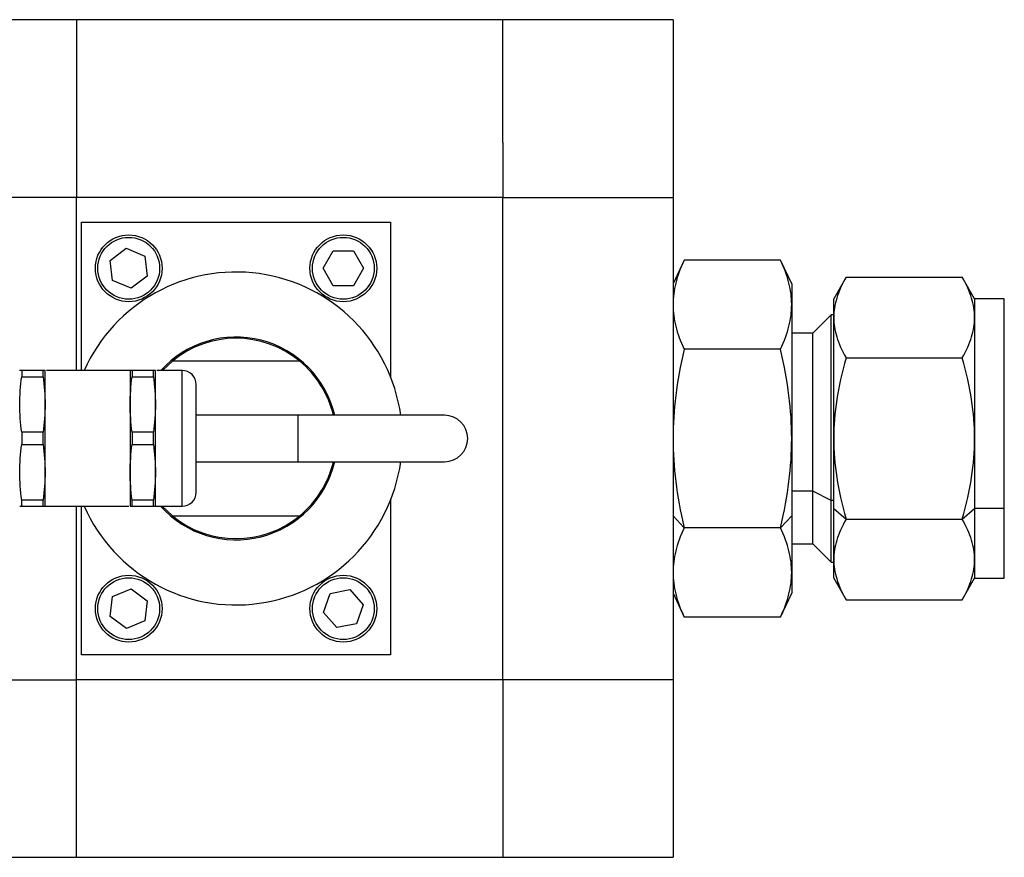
# Model space of a CAD drawing. Header units: inches. Extents: x 7.3 to 29.9, y 3.3 to 18.9.
# Tile 7 of 12: x 15.9 to 17.9, y 15.5 to 17.2. Entities that reach past the tile are written whole.
import ezdxf

# ---------------------------------------------------------------- set-up
doc = ezdxf.new("R2010")
doc.units = ezdxf.units.IN
doc.header["$MEASUREMENT"] = 0

msp = doc.modelspace()

# ---------------------------------------------------------------- linework, layer by layer
at = {"color": 7, "linetype": 'Continuous', "lineweight": 25}
for p, q in [((15.9889, 17.2139), (12.9063, 17.2139)), ((16.8511, 17.2139), (15.9889, 17.2139)), ((15.9889, 17.2139), (15.9889, 16.855)), ((16.8511, 16.9659), (16.8511, 17.2139)), ((17.1956, 17.2137), (16.8511, 17.2137)), ((17.1956, 17.2137), (17.1956, 16.8548)), ((16.8511, 16.9659), (16.8511, 16.8548)), ((12.9063, 16.855), (15.9889, 16.855)), ((15.9889, 16.855), (16.8511, 16.855)), ((15.9889, 16.5047), (15.9889, 16.855)), ((16.8511, 16.8548), (17.1956, 16.8548)), ((16.8511, 15.8797), (16.8511, 16.8548)), ((17.1956, 16.8548), (17.1956, 15.8797)), ((15.9993, 16.5047), (15.9993, 16.8049)), ((15.9993, 16.8049), (16.6243, 16.8049)), ((16.6243, 16.8049), (16.6243, 16.4922)), ((16.0573, 16.7274), (16.0899, 16.7518)), ((16.0899, 16.7518), (16.1273, 16.7358)), ((16.1273, 16.7358), (16.1322, 16.6954)), ((16.4881, 16.7114), (16.5084, 16.7467)), ((16.5084, 16.7467), (16.5491, 16.7467)), ((16.5491, 16.7467), (16.5695, 16.7114)), ((17.2182, 16.7281), (17.1956, 16.6798)), ((17.4131, 16.7281), (17.2182, 16.7281)), ((17.4356, 16.6798), (17.4131, 16.7281)), ((16.0622, 16.687), (16.0573, 16.7274)), ((16.5084, 16.6762), (16.4881, 16.7114)), ((16.5695, 16.7114), (16.5491, 16.6762)), ((16.1322, 16.6954), (16.0996, 16.671)), ((17.5459, 16.6935), (17.5206, 16.6498)), ((17.5459, 16.6935), (17.7804, 16.6935)), ((17.8056, 16.6498), (17.7804, 16.6935)), ((16.0996, 16.671), (16.0622, 16.687)), ((16.5491, 16.6762), (16.5084, 16.6762)), ((17.4356, 16.6798), (17.4356, 16.6379)), ((17.5206, 16.6119), (17.5206, 16.6498)), ((17.8656, 16.6498), (17.8056, 16.6498)), ((17.8056, 16.6498), (17.8056, 16.6119)), ((17.8656, 16.226), (17.8656, 16.6498)), ((17.4356, 16.6379), (17.4356, 16.3673)), ((17.5153, 16.6173), (17.4781, 16.5801)), ((17.5206, 16.6173), (17.5153, 16.6173)), ((17.5153, 16.2423), (17.5153, 16.6173)), ((17.5206, 16.3673), (17.5206, 16.6119)), ((17.8056, 16.6119), (17.8056, 16.3673)), ((17.4781, 16.5801), (17.4356, 16.5801)), ((17.4781, 16.2609), (17.4781, 16.5801)), ((17.4131, 16.5477), (17.2182, 16.5477)), ((17.5459, 16.5304), (17.7804, 16.5304)), ((16.163, 16.5047), (16.183, 16.5237)), ((16.4406, 16.5237), (16.183, 16.5237)), ((15.8744, 16.5047), (15.8742, 16.5047)), ((15.8783, 16.5047), (15.8783, 16.4923)), ((15.9217, 16.5047), (15.8783, 16.5047)), ((15.8783, 16.4923), (15.9217, 16.4923)), ((15.9217, 16.4923), (15.9217, 16.5047)), ((15.9256, 16.5047), (15.9217, 16.5047)), ((15.9256, 16.2307), (15.9256, 16.5046)), ((16.0977, 16.5047), (15.9282, 16.5047)), ((16.0976, 16.5046), (16.0976, 16.2307)), ((16.1016, 16.5047), (16.1016, 16.4923)), ((16.1449, 16.5047), (16.1016, 16.5047)), ((16.1016, 16.4923), (16.1449, 16.4923)), ((16.1449, 16.4923), (16.1449, 16.5047)), ((16.1488, 16.5047), (16.1449, 16.5047)), ((16.1489, 16.2307), (16.1489, 16.5046)), ((16.2028, 16.5047), (16.1514, 16.5047)), ((16.2028, 16.2305), (16.2028, 16.5047)), ((16.4367, 16.4143), (16.2311, 16.4143)), ((16.7336, 16.4143), (16.4367, 16.4143)), ((16.4367, 16.4143), (16.4367, 16.3205)), ((15.8783, 16.38), (15.8783, 16.3552)), ((15.9217, 16.38), (15.8783, 16.38)), ((15.9217, 16.3552), (15.9217, 16.38)), ((16.1016, 16.38), (16.1016, 16.3552)), ((16.1449, 16.38), (16.1016, 16.38)), ((16.1449, 16.3552), (16.1449, 16.38)), ((15.8783, 16.3552), (15.9217, 16.3552)), ((16.1016, 16.3552), (16.1449, 16.3552)), ((17.4356, 16.3673), (17.4356, 16.211)), ((17.5206, 16.226), (17.5206, 16.3673)), ((17.8056, 16.3673), (17.8056, 16.226)), ((16.2311, 16.3205), (16.4367, 16.3205)), ((16.4367, 16.3205), (16.7336, 16.3205)), ((17.4781, 16.2609), (17.4356, 16.2609)), ((17.5153, 16.2423), (17.4781, 16.2609)), ((17.4781, 16.1545), (17.4781, 16.2609)), ((15.8745, 16.2305), (15.8783, 16.2305)), ((15.8783, 16.2305), (15.8783, 16.2429)), ((15.9217, 16.2429), (15.8783, 16.2429)), ((15.8783, 16.2305), (15.9217, 16.2305)), ((15.9217, 16.2305), (15.9217, 16.2429)), ((15.9256, 16.2305), (16.0951, 16.2305)), ((15.9889, 15.8798), (15.9889, 16.2305)), ((15.9993, 15.9299), (15.9993, 16.2305)), ((16.0977, 16.2305), (16.1016, 16.2305)), ((16.1016, 16.2305), (16.1016, 16.2429)), ((16.1449, 16.2429), (16.1016, 16.2429)), ((16.1016, 16.2305), (16.1449, 16.2305)), ((16.1449, 16.2305), (16.1449, 16.2429)), ((16.1488, 16.2305), (16.2028, 16.2305)), ((16.183, 16.2112), (16.1626, 16.2305)), ((16.6243, 16.2426), (16.6243, 15.9299)), ((17.5206, 16.2423), (17.5153, 16.2423)), ((17.5153, 16.1173), (17.5153, 16.2423)), ((16.183, 16.2112), (16.4406, 16.2112)), ((17.1956, 16.211), (17.2182, 16.1868)), ((17.4356, 16.211), (17.4131, 16.1868)), ((17.4356, 16.211), (17.4356, 16.0966)), ((17.5206, 16.226), (17.5459, 16.2042)), ((17.5206, 16.1226), (17.5206, 16.226)), ((17.7804, 16.2042), (17.8056, 16.226)), ((17.8656, 16.226), (17.8056, 16.226)), ((17.8056, 16.226), (17.8056, 16.1226)), ((17.8656, 16.0848), (17.8656, 16.226)), ((17.5459, 16.2042), (17.7804, 16.2042)), ((17.4131, 16.1868), (17.2182, 16.1868)), ((17.4356, 16.1545), (17.4781, 16.1545)), ((17.4781, 16.1545), (17.5153, 16.1173)), ((17.5153, 16.1173), (17.5206, 16.1173)), ((17.5206, 16.0848), (17.5206, 16.1226)), ((17.8056, 16.1226), (17.8056, 16.0848)), ((17.4356, 16.0966), (17.4356, 16.0548)), ((17.5206, 16.0848), (17.5459, 16.0411)), ((17.7804, 16.0411), (17.8056, 16.0848)), ((17.8056, 16.0848), (17.8656, 16.0848)), ((16.0621, 16.0477), (16.0995, 16.0638)), ((16.0995, 16.0638), (16.1322, 16.0395)), ((16.4888, 16.0157), (16.5021, 16.0542)), ((16.5021, 16.0542), (16.5421, 16.0619)), ((16.5421, 16.0619), (16.5688, 16.0311)), ((17.1956, 16.0548), (17.2182, 16.0064)), ((17.4131, 16.0064), (17.4356, 16.0548)), ((16.0574, 16.0073), (16.0621, 16.0477)), ((16.1322, 16.0395), (16.1274, 15.9991)), ((16.5688, 16.0311), (16.5554, 15.9926)), ((17.5459, 16.0411), (17.7804, 16.0411)), ((16.5154, 15.985), (16.4888, 16.0157)), ((16.09, 15.983), (16.0574, 16.0073)), ((16.1274, 15.9991), (16.09, 15.983)), ((16.5554, 15.9926), (16.5154, 15.985)), ((17.4131, 16.0064), (17.2182, 16.0064)), ((16.6243, 15.9299), (15.9993, 15.9299)), ((12.9063, 15.8798), (15.9889, 15.8798)), ((16.8511, 15.8798), (15.9889, 15.8798)), ((15.9889, 15.521), (15.9889, 15.8798)), ((17.1956, 15.8797), (16.8511, 15.8797)), ((16.8511, 15.8797), (16.8511, 15.5208)), ((17.1956, 15.8797), (17.1956, 15.5208)), ((12.9063, 15.521), (15.9889, 15.521)), ((15.9889, 15.521), (16.8511, 15.521)), ((16.8511, 15.5208), (17.1956, 15.5208))]:
    msp.add_line(p, q, dxfattribs=at)
for centre, radius in [((16.0948, 16.7114), 0.0675), ((16.0948, 16.7114), 0.0625), ((16.5288, 16.7114), 0.0675), ((16.5288, 16.7114), 0.0625), ((16.0948, 16.0234), 0.0675), ((16.5288, 16.0234), 0.0675), ((16.0948, 16.0234), 0.0625), ((16.5288, 16.0234), 0.0625)]:
    msp.add_circle(centre, radius, dxfattribs=at)
for centre, radius, start, end in [((16.3118, 16.3674), 0.3365, 8.0074, 155.9114), ((16.3118, 16.3674), 0.205, 13.2181, 137.936), ((16.3118, 16.3674), 0.2025, 50.4982, 129.5018), ((16.3118, 16.3674), 0.2025, 13.3843, 50.4982), ((16.2028, 16.4765), 0.0283, 0, 90), ((16.7336, 16.3674), 0.0469, 270, 90), ((16.3118, 16.3674), 0.3365, 204.0151, 351.9926), ((16.3118, 16.3674), 0.205, 221.916, 346.7819), ((16.3118, 16.3674), 0.2025, 309.5018, 346.6157), ((16.2028, 16.2587), 0.0283, 270, 0), ((16.3118, 16.3674), 0.2025, 230.4982, 309.5018)]:
    msp.add_arc(centre, radius, start, end, dxfattribs=at)
for points, knots in [([(17.2182, 16.7281), (17.2104, 16.7114), (17.2049, 16.6961), (17.1975, 16.6666), (17.1956, 16.6524), (17.1956, 16.6379)], [0, 0, 0, 0, 0.5, 0.5, 1, 1, 1, 1]), ([(17.4356, 16.6379), (17.4356, 16.6524), (17.4338, 16.6666), (17.4264, 16.6961), (17.4209, 16.7114), (17.4131, 16.7281)], [0, 0, 0, 0, 0.5, 0.5, 1, 1, 1, 1]), ([(17.5459, 16.6935), (17.5371, 16.6784), (17.531, 16.6645), (17.5227, 16.6379), (17.5206, 16.625), (17.5206, 16.6119)], [0, 0, 0, 0, 0.5, 0.5, 1, 1, 1, 1]), ([(17.8056, 16.6119), (17.8056, 16.625), (17.8036, 16.6379), (17.7953, 16.6645), (17.7891, 16.6784), (17.7804, 16.6935)], [0, 0, 0, 0, 0.5, 0.5, 1, 1, 1, 1]), ([(17.1956, 16.6379), (17.1956, 16.6234), (17.1975, 16.6092), (17.2049, 16.5797), (17.2104, 16.5644), (17.2182, 16.5477)], [0, 0, 0, 0, 0.5, 0.5, 1, 1, 1, 1]), ([(17.4131, 16.5477), (17.4209, 16.5644), (17.4264, 16.5797), (17.4338, 16.6092), (17.4356, 16.6234), (17.4356, 16.6379)], [0, 0, 0, 0, 0.5, 0.5, 1, 1, 1, 1]), ([(17.5206, 16.6119), (17.5206, 16.5988), (17.5227, 16.586), (17.531, 16.5593), (17.5371, 16.5455), (17.5459, 16.5304)], [0, 0, 0, 0, 0.5, 0.5, 1, 1, 1, 1]), ([(17.7804, 16.5304), (17.7891, 16.5455), (17.7953, 16.5593), (17.8036, 16.586), (17.8056, 16.5988), (17.8056, 16.6119)], [0, 0, 0, 0, 0.5, 0.5, 1, 1, 1, 1]), ([(17.2182, 16.5477), (17.2104, 16.5142), (17.2049, 16.4837), (17.1975, 16.4247), (17.1956, 16.3962), (17.1956, 16.3673)], [0, 0, 0, 0, 0.5, 0.5, 1, 1, 1, 1]), ([(17.4356, 16.3673), (17.4356, 16.3962), (17.4338, 16.4247), (17.4264, 16.4837), (17.4209, 16.5142), (17.4131, 16.5477)], [0, 0, 0, 0, 0.5, 0.5, 1, 1, 1, 1]), ([(17.5459, 16.5304), (17.5371, 16.5001), (17.531, 16.4725), (17.5227, 16.4192), (17.5206, 16.3935), (17.5206, 16.3673)], [0, 0, 0, 0, 0.5, 0.5, 1, 1, 1, 1]), ([(17.8056, 16.3673), (17.8056, 16.3935), (17.8036, 16.4192), (17.7953, 16.4725), (17.7891, 16.5001), (17.7804, 16.5304)], [0, 0, 0, 0, 0.5, 0.5, 1, 1, 1, 1]), ([(16.2311, 16.2587), (16.2311, 16.2587), (16.2311, 16.2702), (16.2311, 16.311), (16.2311, 16.3387), (16.2311, 16.3965), (16.2311, 16.4242), (16.2311, 16.465), (16.2311, 16.4765), (16.2311, 16.4765)], [0, 0, 0, 0, 0.25, 0.25, 0.5, 0.5, 0.75, 0.75, 1, 1, 1, 1]), ([(17.1956, 16.3673), (17.1956, 16.3383), (17.1975, 16.3099), (17.2049, 16.2508), (17.2104, 16.2203), (17.2182, 16.1868)], [0, 0, 0, 0, 0.5, 0.5, 1, 1, 1, 1]), ([(17.4131, 16.1868), (17.4209, 16.2203), (17.4264, 16.2508), (17.4338, 16.3099), (17.4356, 16.3383), (17.4356, 16.3673)], [0, 0, 0, 0, 0.5, 0.5, 1, 1, 1, 1]), ([(17.5206, 16.3673), (17.5206, 16.3411), (17.5227, 16.3154), (17.531, 16.262), (17.5371, 16.2344), (17.5459, 16.2042)], [0, 0, 0, 0, 0.5, 0.5, 1, 1, 1, 1]), ([(17.7804, 16.2042), (17.7891, 16.2344), (17.7953, 16.262), (17.8036, 16.3154), (17.8056, 16.3411), (17.8056, 16.3673)], [0, 0, 0, 0, 0.5, 0.5, 1, 1, 1, 1]), ([(17.5459, 16.2042), (17.5371, 16.189), (17.531, 16.1752), (17.5227, 16.1486), (17.5206, 16.1357), (17.5206, 16.1226)], [0, 0, 0, 0, 0.5, 0.5, 1, 1, 1, 1]), ([(17.8056, 16.1226), (17.8056, 16.1357), (17.8036, 16.1486), (17.7953, 16.1752), (17.7891, 16.189), (17.7804, 16.2042)], [0, 0, 0, 0, 0.5, 0.5, 1, 1, 1, 1]), ([(17.2182, 16.1868), (17.2104, 16.1701), (17.2049, 16.1548), (17.1975, 16.1253), (17.1956, 16.1111), (17.1956, 16.0966)], [0, 0, 0, 0, 0.5, 0.5, 1, 1, 1, 1]), ([(17.4356, 16.0966), (17.4356, 16.1111), (17.4338, 16.1253), (17.4264, 16.1548), (17.4209, 16.1701), (17.4131, 16.1868)], [0, 0, 0, 0, 0.5, 0.5, 1, 1, 1, 1]), ([(17.5206, 16.1226), (17.5206, 16.1095), (17.5227, 16.0967), (17.531, 16.07), (17.5371, 16.0562), (17.5459, 16.0411)], [0, 0, 0, 0, 0.5, 0.5, 1, 1, 1, 1]), ([(17.7804, 16.0411), (17.7891, 16.0562), (17.7953, 16.07), (17.8036, 16.0967), (17.8056, 16.1095), (17.8056, 16.1226)], [0, 0, 0, 0, 0.5, 0.5, 1, 1, 1, 1]), ([(17.1956, 16.0966), (17.1956, 16.0822), (17.1975, 16.0679), (17.2049, 16.0384), (17.2104, 16.0232), (17.2182, 16.0064)], [0, 0, 0, 0, 0.5, 0.5, 1, 1, 1, 1]), ([(17.4131, 16.0064), (17.4209, 16.0232), (17.4264, 16.0384), (17.4338, 16.0679), (17.4356, 16.0822), (17.4356, 16.0966)], [0, 0, 0, 0, 0.5, 0.5, 1, 1, 1, 1])]:
    msp.add_open_spline(points, degree=3, knots=knots, dxfattribs=at)
for points in [[(15.8783, 16.5047), (15.8759, 16.5047), (15.8745, 16.5047), (15.8744, 16.5047)], [(15.8783, 16.38), (15.8759, 16.3987), (15.873, 16.4362), (15.8759, 16.4736), (15.8783, 16.4923)], [(15.9217, 16.4923), (15.9242, 16.4736), (15.927, 16.4362), (15.9242, 16.3987), (15.9217, 16.38)], [(16.1016, 16.5047), (16.0991, 16.5047), (16.0977, 16.5047), (16.0977, 16.5047)], [(16.1016, 16.38), (16.0991, 16.3987), (16.0963, 16.4362), (16.0991, 16.4736), (16.1016, 16.4923)], [(16.1449, 16.4923), (16.1474, 16.4736), (16.1503, 16.4362), (16.1474, 16.3987), (16.1449, 16.38)], [(15.8783, 16.2429), (15.8759, 16.2616), (15.873, 16.299), (15.8759, 16.3365), (15.8783, 16.3552)], [(15.9217, 16.3552), (15.9242, 16.3365), (15.927, 16.299), (15.9242, 16.2616), (15.9217, 16.2429)], [(16.1016, 16.2429), (16.0991, 16.2616), (16.0963, 16.299), (16.0991, 16.3365), (16.1016, 16.3552)], [(16.1449, 16.3552), (16.1474, 16.3365), (16.1503, 16.299), (16.1474, 16.2616), (16.1449, 16.2429)], [(15.9217, 16.2305), (15.9242, 16.2305), (15.9256, 16.2305), (15.9256, 16.2305)], [(16.1449, 16.2305), (16.1474, 16.2305), (16.1488, 16.2305), (16.1488, 16.2305)]]:
    msp.add_open_spline(points, degree=3, dxfattribs=at)

doc.saveas('drawing.dxf')
